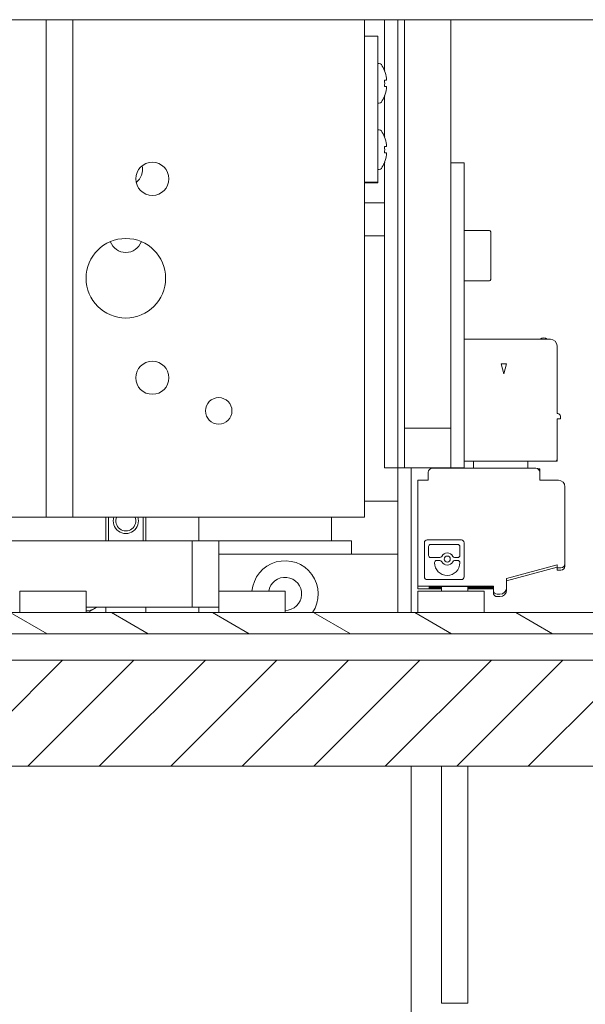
# Model space of a CAD drawing. Header units: millimetres. Extents: x 41 to 1655, y -379 to 1151.
# Tile 34 of 56: x 830 to 873, y 204 to 278. Entities that reach past the tile are written whole.
import ezdxf

# ---------------------------------------------------------------- set-up
doc = ezdxf.new("R2010")
doc.units = ezdxf.units.MM
doc.header["$LTSCALE"] = 4
doc.layers.add('가시적 모서리(ISO)', color=7, linetype='Continuous', lineweight=18)
doc.layers.add('해치', color=7, linetype='Continuous', lineweight=9, true_color=0xff8040)

msp = doc.modelspace()

# ---------------------------------------------------------------- hatches: boundary and pattern name
at = {"layer": '해치'}
h = msp.add_hatch(dxfattribs=at)
h.set_pattern_fill('ANSI31', color=256, scale=30.48, angle=105.00025, style=0)
h.set_pattern_definition([(150.00025, (0, 0), (-1.904986, -3.299565), [])])
h.paths.add_polyline_path([(920.359, 233.711), (730.359, 233.711), (730.359, 232.111), (920.359, 232.111)])
h = msp.add_hatch(dxfattribs=at)
h.set_pattern_fill('ANSI31', color=256, scale=30.48, style=0)
h.set_pattern_definition([(45, (0, 0), (-2.694077, 2.694077), [])])
h.paths.add_polyline_path([(706.109, 225.411), (707.659, 225.411), (707.659, 230.111), (704.359, 230.111), (700.359, 230.111), (700.359, 222.111), (706.109, 222.111)])
h.paths.add_polyline_path([(718.109, 225.411), (719.659, 225.411), (719.659, 230.111), (711.059, 230.111), (711.059, 225.411), (712.609, 225.411), (712.609, 222.111), (718.109, 222.111)])
h.paths.add_polyline_path([(723.059, 225.411), (724.609, 225.411), (724.609, 222.111), (926.109, 222.111), (926.109, 225.411), (927.659, 225.411), (927.659, 230.111), (923.359, 230.111), (727.359, 230.111), (723.059, 230.111)])
h.paths.add_polyline_path([(938.109, 225.411), (939.659, 225.411), (939.659, 230.111), (931.059, 230.111), (931.059, 225.411), (932.609, 225.411), (932.609, 222.111), (938.109, 222.111)])
h.paths.add_polyline_path([(943.059, 225.411), (944.609, 225.411), (944.609, 222.111), (950.359, 222.111), (950.359, 230.111), (946.359, 230.111), (943.059, 230.111)])

# ---------------------------------------------------------------- linework, layer by layer
at = {"layer": '가시적 모서리(ISO)'}
for p, q in [((897.359, 278.412), (753.359, 278.412)), ((832.359, 240.912), (832.359, 278.412)), ((834.359, 278.412), (834.359, 240.912)), ((856.359, 278.412), (856.359, 240.912)), ((857.859, 274.59), (857.859, 278.412)), ((858.859, 278.412), (858.859, 244.611)), ((859.359, 278.412), (859.359, 247.611)), ((862.859, 278.412), (862.859, 247.611)), ((857.359, 277.161), (856.359, 277.161)), ((857.359, 277.161), (857.359, 266.161)), ((857.359, 275.111), (857.457, 275.111)), ((857.869, 274.566), (857.859, 274.561)), ((857.859, 274.561), (857.859, 274.561)), ((858.018, 273.851), (858.018, 273.994)), ((857.859, 273.851), (858.018, 273.851)), ((857.859, 273.849), (857.859, 273.851)), ((857.859, 273.371), (857.859, 273.372)), ((858.018, 273.371), (857.859, 273.371)), ((858.018, 273.228), (858.018, 273.371)), ((857.859, 272.66), (857.859, 272.661)), ((857.859, 272.66), (857.869, 272.655)), ((857.859, 269.591), (857.859, 272.631)), ((857.359, 272.111), (857.457, 272.111)), ((857.359, 270.111), (857.457, 270.111)), ((857.869, 269.566), (857.859, 269.561)), ((857.859, 269.561), (857.859, 269.561)), ((857.859, 268.851), (858.018, 268.851)), ((857.859, 268.849), (857.859, 268.851)), ((858.018, 268.851), (858.018, 268.994)), ((857.859, 268.371), (857.859, 268.372)), ((858.018, 268.371), (857.859, 268.371)), ((858.018, 268.228), (858.018, 268.371)), ((857.859, 267.66), (857.859, 267.661)), ((857.859, 267.66), (857.869, 267.655)), ((857.859, 244.611), (857.859, 267.631)), ((863.859, 267.611), (862.859, 267.611)), ((863.859, 267.611), (863.859, 254.311)), ((857.359, 267.111), (857.457, 267.111)), ((857.359, 266.161), (856.359, 266.161)), ((857.359, 266.102), (856.359, 266.102)), ((857.359, 266.161), (857.359, 266.102)), ((856.359, 264.611), (857.859, 264.611)), ((857.859, 262.111), (856.359, 262.111)), ((863.859, 262.511), (865.759, 262.511)), ((865.859, 258.811), (865.859, 262.411)), ((863.859, 258.711), (865.759, 258.711)), ((870.359, 254.311), (863.859, 254.311)), ((863.859, 254.311), (863.859, 245.111)), ((870.859, 248.711), (870.859, 253.811)), ((866.859, 251.711), (866.658, 252.461)), ((866.658, 252.461), (867.06, 252.461)), ((867.06, 252.461), (866.859, 251.711)), ((870.859, 248.711), (870.909, 248.711)), ((870.859, 245.211), (870.859, 248.311)), ((871.109, 248.311), (870.859, 248.311)), ((871.109, 248.511), (871.109, 248.311)), ((859.359, 247.611), (862.859, 247.611)), ((859.359, 244.611), (859.359, 247.611)), ((862.859, 247.611), (862.859, 244.611)), ((863.859, 245.111), (863.859, 244.611)), ((863.859, 245.111), (870.759, 245.111)), ((864.559, 245.111), (864.559, 244.587)), ((868.659, 245.111), (868.659, 244.587)), ((870.859, 245.111), (870.759, 245.111)), ((870.859, 245.211), (870.859, 245.111)), ((858.859, 244.611), (857.859, 244.611)), ((858.859, 244.611), (858.859, 242.111)), ((859.359, 244.611), (858.859, 244.611)), ((862.859, 244.611), (859.359, 244.611)), ((859.859, 244.611), (859.859, 233.711)), ((861.159, 243.687), (861.159, 244.287)), ((861.459, 244.587), (869.259, 244.587)), ((863.859, 244.611), (862.859, 244.611)), ((869.559, 244.542), (869.417, 244.542)), ((869.559, 244.542), (869.559, 244.287)), ((869.559, 243.687), (869.559, 244.287)), ((860.359, 243.687), (860.359, 235.687)), ((860.359, 243.687), (861.159, 243.687)), ((870.959, 243.687), (869.559, 243.687)), ((871.459, 237.387), (871.459, 243.187)), ((856.359, 242.111), (858.859, 242.111)), ((858.859, 242.111), (858.859, 238.111)), ((818.359, 240.912), (832.359, 240.912)), ((834.359, 240.912), (832.359, 240.912)), ((856.359, 240.912), (834.359, 240.912)), ((836.859, 239.111), (836.859, 240.912)), ((837.06, 239.111), (837.06, 240.912)), ((839.658, 240.912), (839.658, 239.111)), ((839.859, 239.111), (839.859, 240.912)), ((843.859, 239.111), (843.859, 240.912)), ((853.859, 239.111), (853.859, 240.912)), ((843.359, 239.111), (807.359, 239.111)), ((843.359, 234.111), (843.359, 239.111)), ((843.359, 239.111), (845.359, 239.111)), ((855.359, 239.111), (845.359, 239.111)), ((845.359, 239.111), (845.359, 235.311)), ((855.359, 238.111), (855.359, 239.111)), ((861.07, 239.187), (863.648, 239.187)), ((861.07, 239.186), (863.648, 239.186)), ((860.859, 236.398), (860.859, 238.976)), ((861.184, 238.011), (861.184, 238.687)), ((861.342, 238.845), (863.376, 238.845)), ((863.534, 238.011), (863.534, 238.687)), ((863.859, 238.976), (863.859, 236.398)), ((855.359, 238.111), (845.359, 238.111)), ((858.859, 238.111), (855.359, 238.111)), ((858.859, 233.711), (858.859, 238.111)), ((861.184, 238.009), (861.184, 238.011)), ((862.03, 237.853), (861.342, 237.853)), ((862.03, 237.851), (861.342, 237.851)), ((862.03, 237.632), (861.79, 237.632)), ((862.355, 237.741), (862.355, 237.742)), ((862.811, 237.741), (862.811, 237.742)), ((863.376, 237.853), (863.136, 237.853)), ((863.376, 237.851), (863.136, 237.851)), ((863.136, 237.632), (863.376, 237.632)), ((863.534, 238.009), (863.534, 238.011)), ((861.632, 237.474), (861.632, 237.461)), ((861.632, 237.46), (861.632, 237.461)), ((863.534, 237.474), (863.534, 237.461)), ((863.534, 237.46), (863.534, 237.461)), ((867.059, 236.287), (870.859, 237.305)), ((870.859, 237.123), (867.059, 236.105)), ((870.859, 237.087), (870.859, 237.305)), ((870.859, 236.905), (870.859, 237.087)), ((871.159, 237.087), (870.859, 237.087)), ((870.859, 236.905), (871.159, 236.905)), ((871.459, 237.387), (871.459, 237.205)), ((863.648, 236.187), (861.07, 236.187)), ((867.059, 236.287), (867.059, 235.587)), ((860.359, 235.687), (866.059, 235.687)), ((860.359, 235.687), (860.359, 235.505)), ((862.141, 235.505), (860.359, 235.505)), ((861.223, 235.646), (861.223, 235.677)), ((861.223, 235.602), (861.223, 235.633)), ((861.223, 235.559), (861.223, 235.59)), ((861.223, 235.516), (861.223, 235.547)), ((862.141, 235.311), (862.141, 235.678)), ((864.141, 235.311), (864.141, 235.678)), ((866.059, 235.505), (864.141, 235.505)), ((866.059, 235.387), (866.059, 235.687)), ((866.059, 235.387), (866.059, 235.205)), ((867.059, 235.587), (867.059, 235.405)), ((830.359, 233.711), (830.359, 235.311)), ((830.359, 235.311), (835.359, 235.311)), ((835.359, 233.711), (835.359, 235.311)), ((845.359, 233.711), (845.359, 235.311)), ((845.359, 235.311), (850.359, 235.311)), ((850.359, 233.711), (850.359, 235.311)), ((860.359, 233.711), (860.359, 235.311)), ((860.359, 235.311), (865.359, 235.311)), ((865.359, 233.711), (865.359, 235.311)), ((866.559, 235.087), (866.359, 235.087)), ((866.359, 234.905), (866.559, 234.905)), ((843.359, 234.111), (835.359, 234.111)), ((835.494, 233.711), (836.187, 234.111)), ((836.859, 233.711), (836.859, 234.111)), ((839.859, 233.711), (839.859, 234.111)), ((845.359, 234.111), (843.359, 234.111)), ((843.859, 234.111), (843.859, 233.711)), ((920.359, 233.711), (730.359, 233.711)), ((730.359, 232.111), (920.359, 232.111)), ((927.659, 230.111), (723.059, 230.111)), ((724.609, 222.111), (926.109, 222.111)), ((859.859, 222.111), (859.859, 182.829)), ((862.141, 204.245), (862.141, 222.111)), ((864.141, 204.245), (864.141, 222.111)), ((862.141, 204.245), (864.141, 204.245))]:
    msp.add_line(p, q, dxfattribs=at)
for centre, radius in [((840.359, 266.412), 1.25), ((838.359, 258.912), 3), ((840.359, 251.412), 1.25), ((845.359, 248.912), 1)]:
    msp.add_circle(centre, radius, dxfattribs=at)
for centre, radius, start, end in [((857.457, 274.911), 0.2, 34.41739, 90), ((855.559, 273.611), 2.5, 22.46732, 34.41739), ((855.559, 273.611), 2.488, 8.85179, 22.44858), ((855.559, 273.611), 2.488, 337.55142, 351.14821), ((855.559, 273.611), 2.5, 325.58261, 337.53268), ((857.457, 272.311), 0.2, 270, 325.58261), ((857.457, 269.911), 0.2, 34.41739, 90), ((855.559, 268.611), 2.5, 22.46732, 34.41739), ((855.559, 268.611), 2.488, 8.85179, 22.44858), ((855.559, 268.611), 2.488, 337.55142, 351.14821), ((838.359, 267.111), 1.25, 308.67709, 12.82061), ((855.559, 268.611), 2.5, 325.58261, 337.53268), ((857.457, 267.311), 0.2, 270, 325.58261), ((865.759, 262.411), 0.1, 0, 90), ((838.359, 262.111), 1.25, 200.44207, 339.55793), ((865.759, 258.811), 0.1, 270, 0), ((869.859, 254.011), 0.4, 48.59038, 131.40962), ((870.359, 253.811), 0.5, 0, 90), ((870.909, 248.511), 0.2, 0, 90), ((870.759, 245.211), 0.1, 270, 0), ((838.359, 240.611), 0.95, 161.49465, 18.50535), ((838.359, 240.611), 0.75, 156.29476, 23.70524), ((850.359, 235.111), 2.5, 325.9442, 175.41143), ((850.359, 235.111), 1.25, 270, 170.7931), ((835.359, 235.111), 1.28, 270, 300), ((835.359, 235.111), 1.28, 300, 308.62483)]:
    msp.add_arc(centre, radius, start, end, dxfattribs=at)
for centre, major_axis, ratio, start_param, end_param in [((855.638, 273.611), (0, 2.494), 0.894934, 4.616002, 4.808776), ((855.638, 268.611), (0, 2.494), 0.894934, 4.616002, 4.808776), ((861.459, 244.287), (-0.3, 0), 0.999935, 4.712389, 6.283175), ((869.259, 244.287), (0.3, 0), 0.999935, 0, 1.570796), ((870.959, 243.187), (0.5, 0), 0.999935, 0.000006, 1.570796), ((861.07, 238.976), (-0.211, 0), 0.999935, 4.712403, 6.283185), ((861.07, 238.975), (-0.211, 0), 0.999935, 4.712403, 6.283185), ((863.648, 238.976), (0.211, 0), 0.999935, 0, 1.570796), ((863.648, 238.975), (0.211, 0), 0.999935, 0, 1.570796), ((861.342, 238.687), (-0.158, 0), 0.999935, 4.712408, 6.283185), ((863.376, 238.687), (0.158, 0), 0.999935, 0, 1.570777), ((861.342, 238.011), (-0.158, 0), 0.999935, 0, 1.570796), ((861.342, 238.009), (-0.158, 0), 0.999935, 0, 1.570796), ((861.79, 237.474), (-0.158, 0), 0.999935, 4.712389, 6.283166), ((862.03, 238.011), (0.142, -0.069), 0.99996, 5.164185, 6.283185), ((862.03, 238.009), (0.142, -0.069), 0.99996, 5.164185, 6.283185), ((862.03, 237.474), (0.142, 0.069), 0.99996, 0, 1.119019), ((862.583, 237.742), (-0.457, 0), 0.999935, 3.59337, 5.831408), ((862.583, 237.741), (-0.457, 0), 0.999935, 3.59337, 5.831408), ((862.583, 237.741), (0.228, 0), 0.999935, 3.141593, 6.283185), ((863.136, 238.011), (-0.158, 0), 0.999935, 0.451777, 1.570796), ((863.136, 238.009), (-0.158, 0), 0.999935, 0.451777, 1.570796), ((863.136, 237.474), (-0.142, 0.069), 0.99996, 5.164185, 6.283185), ((863.376, 238.011), (0.158, 0), 0.999935, 4.712389, 6.283185), ((863.376, 238.009), (0.158, 0), 0.999935, 4.712389, 6.283185), ((863.376, 237.474), (0.158, 0), 0.999935, 0.000019, 1.570796), ((862.583, 237.461), (0.951, 0), 0.999935, 3.141593, 6.283185), ((862.583, 237.46), (0.951, 0), 0.999935, 3.141593, 6.283185), ((862.583, 237.742), (0.457, 0), 0.999935, 3.59337, 5.831408), ((871.159, 237.387), (0.3, 0), 0.999935, 4.712399, 6.283185), ((871.159, 237.205), (0.3, 0), 0.999935, 4.712389, 6.283175), ((861.07, 236.398), (-0.211, 0), 0.999935, 0.000014, 1.570796), ((863.648, 236.398), (0.211, 0), 0.999935, 4.712389, 6.283185), ((863.639, 235.451), (20, 0), 0.011363, 1.449499, 1.691887), ((863.61, 247.881), (75.825, 283.001), 0.002941, 4.66993, 4.670039), ((863.639, 235.871), (-20, 0), 0.011363, 1.449706, 1.495807), ((863.639, 235.408), (20, 0), 0.011363, 1.645786, 1.691887), ((863.61, 247.838), (75.825, 283.002), 0.002941, 4.66993, 4.670039), ((863.639, 235.828), (-20, 0), 0.011363, 1.449706, 1.495807), ((863.639, 235.364), (20, 0), 0.011363, 1.645786, 1.691887), ((863.61, 247.794), (75.825, 283.002), 0.002941, 4.66993, 4.670039), ((863.639, 235.785), (-20, 0), 0.011363, 1.449706, 1.495807), ((863.639, 235.321), (20, 0), 0.011363, 1.645786, 1.691887), ((863.61, 247.751), (75.825, 283.002), 0.002941, 4.66993, 4.670039), ((863.639, 235.741), (-20, 0), 0.011363, 1.449706, 1.495807), ((863.639, 235.871), (-20, 0), 0.011363, 1.59588, 1.692094), ((863.639, 235.408), (20, 0), 0.011363, 1.449499, 1.545713), ((863.639, 235.828), (-20, 0), 0.011363, 1.59588, 1.692094), ((863.639, 235.364), (20, 0), 0.011363, 1.449499, 1.545713), ((863.639, 235.785), (-20, 0), 0.011363, 1.59588, 1.692094), ((863.639, 235.321), (20, 0), 0.011363, 1.449499, 1.545713), ((863.639, 235.741), (-20, 0), 0.011363, 1.59588, 1.692094), ((866.359, 235.387), (-0.3, 0), 0.999935, 0, 1.570796), ((866.559, 235.587), (0.5, 0), 0.999935, 4.712395, 6.283185), ((866.559, 235.405), (0.5, 0), 0.999935, 4.712389, 6.283179), ((866.359, 235.205), (-0.3, 0), 0.999935, 0, 1.570796)]:
    msp.add_ellipse(centre, major_axis=major_axis, ratio=ratio, start_param=start_param, end_param=end_param, dxfattribs=at)
msp.add_ellipse((862.583, 237.742), major_axis=(-0.228, 0), ratio=0.999935, dxfattribs=at)

doc.saveas('drawing.dxf')
